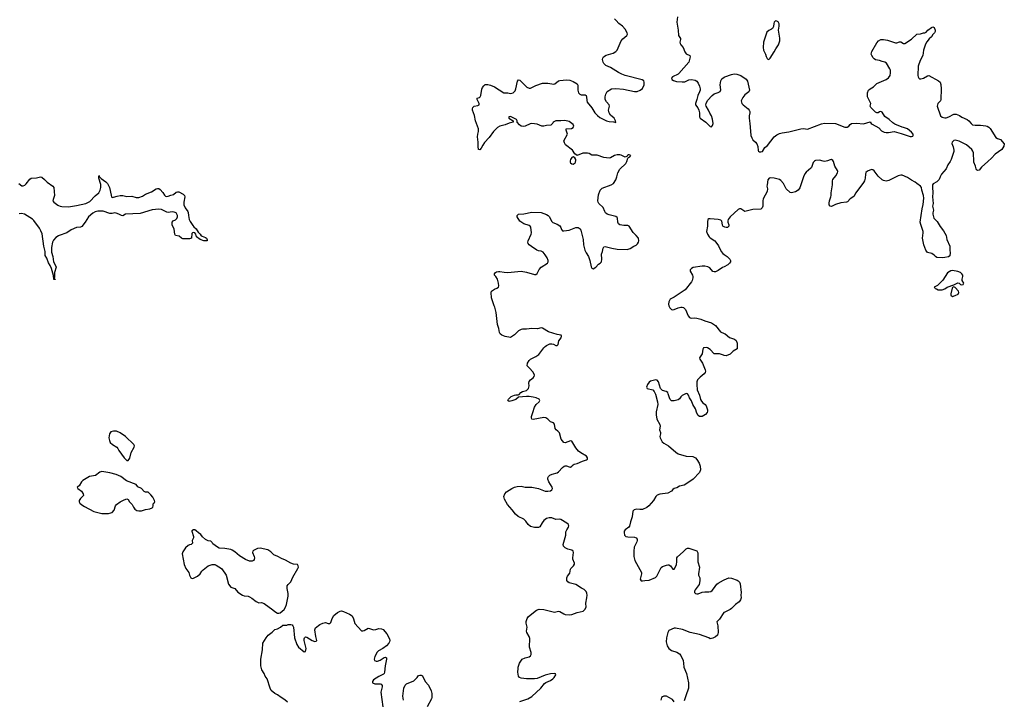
# Model space of a CAD drawing. Header units: inches. Extents: x 2143843 to 2212570, y 881249 to 1017455.
# Tile 50 of 54: x 2159419 to 2174206, y 991910 to 1002127. Entities that reach past the tile are written whole.
import ezdxf

# ---------------------------------------------------------------- set-up
doc = ezdxf.new("R2010")
doc.units = ezdxf.units.IN
doc.header["$MEASUREMENT"] = 0
for name, color, linetype in [('C1060', 7, 'Continuous'), ('C1070', 7, 'Continuous'), ('C1959', 7, 'Continuous'), ('C1969', 7, 'Continuous'), ('C1979', 7, 'Continuous')]:
    doc.layers.add(name, color=color, linetype=linetype)

msp = doc.modelspace()

# ---------------------------------------------------------------- linework, layer by layer
at = {"layer": 'C1060', "color": 6, "elevation": 400}
for points in [[(2168537, 1000000), (2168551, 1000049), (2168560, 1000060), (2168582, 1000070), (2168595, 1000090), (2168570, 1000099), (2168563, 1000097), (2168549, 1000090), (2168542, 1000078), (2168510, 1000063), (2168450, 1000094), (2168430, 1000099), (2168390, 1000098), (2168350, 1000090), (2168290, 1000053), (2168270, 1000047), (2168190, 1000060), (2168090, 1000095), (2168010, 1000095), (2167970, 1000117), (2167945, 1000125), (2167878, 1000122), (2167790, 1000091), (2167755, 1000115), (2167723, 1000170), (2167616, 1000250), (2167600, 1000280), (2167592, 1000308), (2167645, 1000410), (2167638, 1000438), (2167624, 1000470), (2167625, 1000490), (2167704, 1000496), (2167730, 1000509), (2167738, 1000522), (2167739, 1000530), (2167732, 1000552), (2167670, 1000598), (2167605, 1000615), (2167547, 1000607), (2167470, 1000607), (2167429, 1000590), (2167424, 1000576), (2167396, 1000544), (2167330, 1000537), (2167290, 1000527), (2167262, 1000530), (2167190, 1000558), (2167110, 1000570), (2167085, 1000565), (2167010, 1000531), (2166986, 1000526), (2166950, 1000531), (2166925, 1000550), (2166891, 1000590), (2166891, 1000610), (2166878, 1000630), (2166790, 1000672), (2166765, 1000670), (2166764, 1000650), (2166829, 1000610), (2166828, 1000590), (2166770, 1000576), (2166711, 1000549), (2166629, 1000531), (2166592, 1000510), (2166532, 1000450), (2166470, 1000359), (2166398, 1000282), (2166374, 1000246), (2166350, 1000197), (2166330, 1000175), (2166310, 1000181), (2166304, 1000224), (2166306, 1000290), (2166293, 1000370), (2166298, 1000410), (2166310, 1000450), (2166310, 1000490), (2166264, 1000610), (2166247, 1000690), (2166217, 1000770), (2166218, 1000790), (2166223, 1000810), (2166243, 1000830), (2166299, 1000841), (2166319, 1000850), (2166317, 1000870), (2166289, 1000930), (2166290, 1000946), (2166291, 1000949), (2166322, 1000958), (2166333, 1000967), (2166342, 1000990), (2166358, 1001082), (2166370, 1001112), (2166390, 1001136), (2166410, 1001153), (2166430, 1001157), (2166450, 1001157), (2166490, 1001146), (2166550, 1001122), (2166690, 1001027), (2166749, 1001029), (2166790, 1001019), (2166830, 1001029), (2166859, 1001061), (2166870, 1001090), (2166894, 1001206), (2166910, 1001224), (2166930, 1001218), (2166950, 1001202), (2166983, 1001163), (2167037, 1001117), (2167070, 1001102), (2167090, 1001101), (2167112, 1001108), (2167170, 1001138), (2167270, 1001173), (2167350, 1001177), (2167410, 1001163), (2167439, 1001161), (2167455, 1001165), (2167510, 1001208), (2167530, 1001216), (2167630, 1001227), (2167681, 1001221), (2167730, 1001201), (2167790, 1001167), (2167803, 1001143), (2167800, 1001070), (2167812, 1001030), (2167830, 1001008), (2167850, 1001000), (2167910, 1001000), (2167924, 1000990), (2167933, 1000970), (2167935, 1000915), (2167942, 1000890), (2168010, 1000802), (2168057, 1000730), (2168094, 1000690), (2168130, 1000661), (2168230, 1000608), (2168270, 1000599), (2168335, 1000595), (2168370, 1000586), (2168366, 1000610), (2168348, 1000650), (2168293, 1000693), (2168269, 1000730), (2168260, 1000770), (2168277, 1000830), (2168273, 1000850), (2168230, 1000894), (2168212, 1000930), (2168209, 1000971), (2168221, 1001010), (2168242, 1001050), (2168306, 1001090), (2168370, 1001097), (2168485, 1001085), (2168650, 1001051), (2168690, 1001050), (2168739, 1001070), (2168770, 1001095), (2168798, 1001150), (2168799, 1001190), (2168790, 1001210), (2168767, 1001227), (2168510, 1001290), (2168461, 1001310), (2168413, 1001333), (2168290, 1001410), (2168222, 1001442), (2168193, 1001470), (2168182, 1001490), (2168172, 1001530), (2168176, 1001550), (2168187, 1001570), (2168227, 1001593), (2168330, 1001626), (2168370, 1001648), (2168390, 1001668), (2168451, 1001809), (2168479, 1001841), (2168537, 1001890), (2168546, 1001910), (2168543, 1001930), (2168510, 1001984), (2168472, 1002032), (2168415, 1002070), (2168377, 1002117), (2168350, 1002139)], [(2169296, 1002170), (2169288, 1002090), (2169307, 1001970), (2169311, 1001891), (2169343, 1001843), (2169344, 1001830), (2169334, 1001790), (2169336, 1001770), (2169347, 1001750), (2169382, 1001710), (2169410, 1001645), (2169430, 1001616), (2169482, 1001590), (2169489, 1001570), (2169475, 1001510), (2169466, 1001490), (2169320, 1001320), (2169307, 1001310), (2169225, 1001270), (2169208, 1001250), (2169214, 1001230), (2169236, 1001216), (2169282, 1001202), (2169370, 1001193), (2169410, 1001197), (2169470, 1001223), (2169510, 1001230), (2169562, 1001222), (2169590, 1001206), (2169610, 1001173), (2169626, 1001130), (2169636, 1001090), (2169636, 1001070), (2169630, 1001042), (2169603, 1000990), (2169590, 1000930), (2169567, 1000870), (2169568, 1000850), (2169602, 1000802), (2169616, 1000770), (2169628, 1000730), (2169628, 1000670), (2169639, 1000650), (2169724, 1000590), (2169790, 1000526), (2169810, 1000519), (2169823, 1000537), (2169832, 1000568), (2169825, 1000635), (2169806, 1000686), (2169784, 1000724), (2169764, 1000770), (2169729, 1000829), (2169725, 1000850), (2169727, 1000870), (2169750, 1000915), (2169817, 1000990), (2169850, 1001014), (2169910, 1001035), (2169939, 1001050), (2169948, 1001072), (2169940, 1001150), (2169950, 1001210), (2169962, 1001238), (2170000, 1001265)], [(2167768, 1000000), (2167769, 1000010), (2167769, 1000030), (2167756, 1000056), (2167730, 1000069), (2167710, 1000057), (2167691, 1000030), (2167684, 1000010), (2167684, 1000000)]]:
    msp.add_lwpolyline(points, dxfattribs=at)
at = {"layer": 'C1070', "color": 6, "elevation": 400}
msp.add_lwpolyline([(2170770, 1002109), (2170751, 1002089), (2170743, 1002070), (2170737, 1002023), (2170723, 1001997), (2170710, 1001985), (2170670, 1001964), (2170641, 1001939), (2170628, 1001912), (2170591, 1001790), (2170583, 1001710), (2170590, 1001672), (2170607, 1001630), (2170621, 1001610), (2170630, 1001574), (2170644, 1001544), (2170653, 1001533), (2170670, 1001532), (2170690, 1001551), (2170750, 1001643), (2170772, 1001688), (2170814, 1001750), (2170835, 1001810), (2170836, 1001850), (2170812, 1001970), (2170826, 1002030), (2170826, 1002066), (2170810, 1002094), (2170790, 1002105)], close=True, dxfattribs=at)
for points in [[(2170000, 1001265), (2170009, 1001271), (2170110, 1001306), (2170150, 1001314), (2170190, 1001308), (2170249, 1001290), (2170330, 1001237), (2170347, 1001207), (2170379, 1001070), (2170370, 1001046), (2170310, 1000997), (2170280, 1000960), (2170262, 1000930), (2170256, 1000910), (2170257, 1000890), (2170265, 1000870), (2170282, 1000850), (2170360, 1000790), (2170376, 1000770), (2170385, 1000750), (2170385, 1000730), (2170374, 1000686), (2170373, 1000650), (2170386, 1000570), (2170392, 1000452), (2170400, 1000390), (2170414, 1000354), (2170430, 1000326), (2170470, 1000291), (2170490, 1000262), (2170505, 1000225), (2170510, 1000164), (2170515, 1000155), (2170530, 1000146), (2170550, 1000143), (2170573, 1000150), (2170610, 1000209), (2170650, 1000241), (2170749, 1000371), (2170790, 1000401), (2170830, 1000421), (2170870, 1000431), (2170970, 1000446), (2171150, 1000488), (2171192, 1000492), (2171250, 1000486), (2171458, 1000562), (2171507, 1000573), (2171668, 1000568), (2171810, 1000516), (2171848, 1000512), (2171872, 1000528), (2171890, 1000553), (2171910, 1000570), (2171987, 1000573), (2172090, 1000566), (2172190, 1000593), (2172207, 1000570), (2172220, 1000560), (2172322, 1000502), (2172361, 1000461), (2172401, 1000441), (2172430, 1000434), (2172468, 1000432), (2172550, 1000450), (2172659, 1000419), (2172790, 1000373), (2172810, 1000373), (2172830, 1000379), (2172839, 1000390), (2172839, 1000410), (2172810, 1000441), (2172751, 1000490), (2172692, 1000510), (2172670, 1000513), (2172561, 1000561), (2172530, 1000579), (2172476, 1000630), (2172413, 1000673), (2172370, 1000737), (2172350, 1000747), (2172330, 1000743), (2172309, 1000731), (2172290, 1000730), (2172270, 1000739), (2172250, 1000757), (2172201, 1000810), (2172191, 1000830), (2172199, 1000870), (2172193, 1000890), (2172150, 1000970), (2172150, 1001030), (2172168, 1001070), (2172190, 1001090), (2172240, 1001120), (2172290, 1001170), (2172430, 1001230), (2172467, 1001253), (2172489, 1001291), (2172497, 1001330), (2172494, 1001370), (2172487, 1001390), (2172434, 1001474), (2172410, 1001490), (2172370, 1001499), (2172330, 1001516), (2172270, 1001527), (2172250, 1001538), (2172235, 1001555), (2172214, 1001590), (2172208, 1001610), (2172210, 1001630), (2172216, 1001650), (2172290, 1001781), (2172316, 1001810), (2172350, 1001830), (2172391, 1001831), (2172450, 1001822), (2172570, 1001781), (2172590, 1001781), (2172630, 1001796), (2172650, 1001797), (2172690, 1001772), (2172710, 1001772), (2172810, 1001837), (2172894, 1001910), (2172945, 1001915), (2172990, 1001929), (2173010, 1001929), (2173030, 1001939), (2173059, 1001970), (2173110, 1002009), (2173130, 1002018), (2173150, 1002008), (2173165, 1001970), (2173165, 1001950), (2173156, 1001930), (2173134, 1001906), (2173112, 1001870), (2173079, 1001841), (2173043, 1001797), (2173021, 1001758), (2172990, 1001670), (2172982, 1001590), (2172944, 1001516), (2172912, 1001430), (2172907, 1001290), (2172910, 1001269), (2172921, 1001250), (2172930, 1001242), (2172950, 1001241), (2172990, 1001252), (2173050, 1001286), (2173070, 1001288), (2173218, 1001210), (2173241, 1001190), (2173254, 1001153), (2173259, 1001090), (2173253, 1000930), (2173245, 1000910), (2173208, 1000870), (2173200, 1000850), (2173199, 1000830), (2173246, 1000686), (2173270, 1000664), (2173310, 1000653), (2173330, 1000655), (2173372, 1000668), (2173450, 1000711), (2173482, 1000710), (2173531, 1000691), (2173570, 1000665), (2173650, 1000627), (2173672, 1000610), (2173707, 1000567), (2173730, 1000550), (2173770, 1000542), (2173850, 1000545), (2173930, 1000534), (2173950, 1000528), (2173974, 1000514), (2173994, 1000494), (2174079, 1000359), (2174103, 1000343), (2174150, 1000327), (2174206, 1000266), (2174201, 1000230), (2174170, 1000179), (2174070, 1000110), (2174013, 1000047), (2173960, 1000000)], [(2173750, 1000000), (2173741, 1000130), (2173733, 1000153), (2173717, 1000177), (2173638, 1000250), (2173530, 1000303), (2173470, 1000318), (2173450, 1000315), (2173422, 1000290), (2173416, 1000270), (2173439, 1000219), (2173450, 1000170), (2173449, 1000150), (2173410, 1000030), (2173391, 1000000)], [(2171640, 1000000), (2171640, 1000000), (2171630, 1000015), (2171610, 1000027), (2171590, 1000026), (2171550, 1000009), (2171510, 1000000), (2171483, 1000003), (2171430, 1000018), (2171370, 1000013), (2171350, 1000003), (2171348, 1000000)]]:
    msp.add_lwpolyline(points, dxfattribs=at)
at = {"layer": 'C1959', "color": 6, "elevation": 300}
for points in [[(2159406, 999666), (2159450, 999633), (2159470, 999631), (2159497, 999643), (2159518, 999662), (2159570, 999732), (2159590, 999747), (2159670, 999751), (2159730, 999766), (2159750, 999763), (2159793, 999730), (2159830, 999689), (2159914, 999630), (2159930, 999610), (2159944, 999490), (2159920, 999430), (2159917, 999410), (2159930, 999389), (2159990, 999343), (2160000, 999338)], [(2160000, 998883), (2159962, 998858), (2159924, 998816), (2159912, 998788), (2159898, 998710), (2159897, 998637), (2159916, 998570), (2159924, 998490), (2159958, 998438), (2159965, 998410), (2159944, 998330), (2159939, 998290), (2159943, 998270), (2159938, 998238), (2159950, 998232), (2159950, 998226), (2159930, 998226), (2159925, 998285), (2159897, 998390), (2159876, 998436), (2159850, 998478), (2159825, 998545), (2159801, 998590), (2159800, 998650), (2159779, 998730), (2159755, 998915), (2159738, 998958), (2159717, 998997), (2159630, 999111), (2159610, 999133), (2159490, 999207), (2159444, 999216), (2159410, 999212)]]:
    msp.add_lwpolyline(points, dxfattribs=at)
at = {"layer": 'C1969', "color": 6}
for points, elevation in [([(2166930, 991892), (2167050, 991931), (2167112, 991968), (2167245, 992090), (2167299, 992161), (2167322, 992178), (2167390, 992207), (2167424, 992230), (2167444, 992250), (2167471, 992290), (2167465, 992305), (2167454, 992310), (2167388, 992308), (2167310, 992286), (2167190, 992239), (2167150, 992232), (2167030, 992232), (2166950, 992242), (2166925, 992250), (2166911, 992271), (2166899, 992330), (2166907, 992390), (2166903, 992410), (2166924, 992470), (2166967, 992530), (2167011, 992550), (2167070, 992564), (2167090, 992578), (2167102, 992598), (2167102, 992630), (2167075, 992710), (2167078, 992838), (2167069, 992869), (2167035, 992930), (2167031, 992950), (2167039, 993010), (2167027, 993070), (2167027, 993093), (2167040, 993140), (2167061, 993170), (2167178, 993262), (2167221, 993279), (2167290, 993275), (2167430, 993236), (2167450, 993235), (2167510, 993248), (2167530, 993243), (2167590, 993206), (2167610, 993199), (2167670, 993193), (2167710, 993198), (2167790, 993228), (2167883, 993250), (2167907, 993273), (2167924, 993310), (2167922, 993370), (2167938, 993450), (2167940, 993490), (2167937, 993517), (2167924, 993544), (2167894, 993574), (2167854, 993594), (2167771, 993650), (2167673, 993673), (2167649, 993689), (2167636, 993710), (2167634, 993750), (2167644, 993776), (2167679, 993821), (2167690, 993877), (2167697, 993890), (2167738, 993930), (2167752, 993952), (2167752, 993970), (2167725, 994030), (2167724, 994050), (2167738, 994130), (2167730, 994147), (2167710, 994162), (2167650, 994179), (2167610, 994199), (2167586, 994226), (2167579, 994250), (2167619, 994390), (2167623, 994437), (2167634, 994470), (2167659, 994510), (2167664, 994530), (2167661, 994541), (2167659, 994550), (2167635, 994570), (2167546, 994626), (2167530, 994630), (2167470, 994626), (2167410, 994649), (2167370, 994651), (2167330, 994638), (2167292, 994608), (2167266, 994574), (2167230, 994513), (2167210, 994505), (2167150, 994506), (2167090, 994521), (2167054, 994550), (2167020, 994600), (2166991, 994630), (2166907, 994667), (2166863, 994703), (2166814, 994770), (2166746, 994850), (2166699, 994930), (2166688, 994970), (2166705, 995010), (2166730, 995038), (2166810, 995089), (2166850, 995109), (2166890, 995121), (2166950, 995125), (2167010, 995111), (2167110, 995112), (2167210, 995090), (2167310, 995050), (2167351, 995049), (2167390, 995057), (2167410, 995070), (2167418, 995090), (2167417, 995110), (2167367, 995190), (2167350, 995230), (2167350, 995250), (2167360, 995270), (2167379, 995290), (2167413, 995307), (2167490, 995324), (2167510, 995340), (2167570, 995406), (2167596, 995424), (2167610, 995431), (2167630, 995431), (2167670, 995414), (2167690, 995411), (2167710, 995423), (2167730, 995447), (2167745, 995455), (2167793, 995467), (2167870, 995502), (2167930, 995520), (2167944, 995530), (2167947, 995550), (2167933, 995573), (2167845, 995625), (2167810, 995652), (2167770, 995699), (2167710, 995802), (2167690, 995806), (2167610, 995775), (2167590, 995779), (2167553, 995830), (2167524, 995924), (2167501, 995950), (2167473, 995970), (2167460, 995990), (2167450, 996056), (2167434, 996074), (2167392, 996092), (2167350, 996133), (2167318, 996150), (2167290, 996155), (2167130, 996127), (2167110, 996132), (2167103, 996150), (2167104, 996170), (2167127, 996230), (2167148, 996310), (2167173, 996350), (2167221, 996390), (2167228, 996410), (2167219, 996430), (2167175, 996450), (2167130, 996461), (2167070, 996470), (2167030, 996470), (2166910, 996461), (2166870, 996428), (2166810, 996404), (2166770, 996398), (2166752, 996410), (2166758, 996430), (2166798, 996470), (2166850, 996493), (2166870, 996497), (2166906, 996494), (2166921, 996499), (2166947, 996533), (2166970, 996544), (2167030, 996562), (2167059, 996590), (2167072, 996630), (2167067, 996670), (2167070, 996697), (2167090, 996722), (2167130, 996750), (2167146, 996770), (2167149, 996790), (2167130, 996835), (2167070, 996902), (2167038, 996930), (2167047, 996970), (2167071, 997010), (2167090, 997030), (2167169, 997071), (2167217, 997103), (2167290, 997202), (2167310, 997222), (2167330, 997234), (2167381, 997259), (2167410, 997263), (2167437, 997257), (2167470, 997238), (2167490, 997234), (2167507, 997250), (2167516, 997304), (2167550, 997350), (2167557, 997377), (2167550, 997390), (2167490, 997403), (2167362, 997442), (2167270, 997496), (2167250, 997501), (2167195, 997485), (2167110, 997493), (2167030, 997481), (2166970, 997483), (2166950, 997479), (2166910, 997456), (2166850, 997397), (2166790, 997359), (2166710, 997371), (2166661, 997390), (2166633, 997413), (2166623, 997430), (2166614, 997490), (2166593, 997550), (2166576, 997730), (2166554, 997810), (2166544, 997830), (2166506, 997950), (2166499, 998030), (2166504, 998050), (2166550, 998081), (2166585, 998095), (2166607, 998110), (2166615, 998130), (2166611, 998170), (2166594, 998234), (2166571, 998270), (2166551, 998290), (2166551, 998310), (2166566, 998330), (2166580, 998340), (2166610, 998349), (2166630, 998349), (2166695, 998335), (2166750, 998332), (2166950, 998352), (2167030, 998338), (2167150, 998302), (2167170, 998303), (2167190, 998319), (2167222, 998378), (2167250, 998413), (2167345, 998470), (2167355, 998490), (2167355, 998510), (2167340, 998550), (2167310, 998598), (2167278, 998638), (2167250, 998655), (2167210, 998660), (2167184, 998670), (2167103, 998723), (2167071, 998750), (2167056, 998770), (2167052, 998790), (2167055, 998810), (2167101, 998910), (2167104, 998930), (2167094, 999014), (2167087, 999027), (2167070, 999038), (2166990, 999064), (2166930, 999105), (2166888, 999170), (2166888, 999190), (2166910, 999207), (2166990, 999211), (2167110, 999237), (2167250, 999234), (2167330, 999204), (2167355, 999190), (2167373, 999170), (2167405, 999105), (2167425, 999085), (2167490, 999059), (2167530, 999031), (2167544, 999010), (2167556, 998976), (2167570, 998960), (2167590, 998958), (2167670, 998968), (2167770, 999007), (2167807, 999007), (2167820, 999000), (2167832, 998990), (2167846, 998966), (2167881, 998830), (2167888, 998750), (2167904, 998670), (2167924, 998630), (2167963, 998570), (2167980, 998510), (2167999, 998419), (2168010, 998399), (2168030, 998387), (2168070, 998412), (2168110, 998455), (2168135, 998470), (2168156, 998490), (2168160, 998530), (2168155, 998610), (2168171, 998650), (2168180, 998700), (2168190, 998717), (2168210, 998722), (2168310, 998698), (2168390, 998685), (2168540, 998680), (2168588, 998692), (2168643, 998730), (2168676, 998744), (2168699, 998761), (2168714, 998786), (2168718, 998810), (2168711, 998850), (2168679, 998890), (2168634, 998934), (2168570, 999026), (2168550, 999039), (2168490, 999040), (2168431, 999050), (2168410, 999065), (2168401, 999090), (2168396, 999150), (2168390, 999158), (2168370, 999174), (2168270, 999198), (2168243, 999210), (2168217, 999230), (2168204, 999250), (2168183, 999310), (2168114, 999370), (2168105, 999390), (2168102, 999410), (2168110, 999499), (2168134, 999570), (2168164, 999596), (2168302, 999650), (2168336, 999670), (2168370, 999721), (2168388, 999770), (2168402, 999830), (2168434, 999886), (2168524, 999970), (2168534, 999990), (2168537, 1000000)], 400), ([(2167684, 1000000), (2167684, 999990), (2167690, 999981), (2167710, 999962), (2167730, 999959), (2167759, 999981), (2167766, 999990), (2167768, 1000000)], 400), ([(2160000, 999338), (2160026, 999326), (2160050, 999321), (2160150, 999320), (2160270, 999336), (2160410, 999370), (2160470, 999398), (2160550, 999482), (2160609, 999530), (2160628, 999570), (2160636, 999610), (2160635, 999655), (2160607, 999750), (2160606, 999774), (2160610, 999786), (2160614, 999774), (2160643, 999743), (2160713, 999693), (2160735, 999670), (2160768, 999610), (2160791, 999491), (2160800, 999470), (2160810, 999460), (2160830, 999461), (2160881, 999479), (2160930, 999488), (2160966, 999486), (2161030, 999473), (2161104, 999476), (2161170, 999459), (2161210, 999459), (2161263, 999477), (2161310, 999510), (2161397, 999543), (2161469, 999590), (2161490, 999594), (2161510, 999591), (2161530, 999579), (2161570, 999533), (2161592, 999492), (2161610, 999478), (2161630, 999473), (2161650, 999477), (2161690, 999495), (2161730, 999503), (2161770, 999537), (2161790, 999544), (2161810, 999543), (2161872, 999510), (2161893, 999490), (2161900, 999470), (2161885, 999390), (2161886, 999350), (2161903, 999303), (2161944, 999250), (2161950, 999235), (2161952, 999190), (2161963, 999130), (2161979, 999099), (2162019, 999039), (2162036, 999016), (2162070, 998986), (2162099, 998939), (2162130, 998910), (2162145, 998885), (2162157, 998877), (2162210, 998859), (2162222, 998850), (2162235, 998825), (2162232, 998808), (2162214, 998806), (2162185, 998810), (2162130, 998830), (2162075, 998870), (2162062, 998910), (2162050, 998928), (2162030, 998934), (2162014, 998930), (2162004, 998916), (2162001, 998850), (2161970, 998838), (2161870, 998838), (2161850, 998847), (2161816, 998876), (2161761, 998890), (2161749, 998910), (2161741, 998981), (2161709, 999050), (2161707, 999090), (2161723, 999110), (2161757, 999123), (2161778, 999142), (2161787, 999170), (2161787, 999187), (2161780, 999210), (2161767, 999227), (2161740, 999240), (2161710, 999242), (2161650, 999231), (2161630, 999236), (2161550, 999278), (2161510, 999284), (2161410, 999271), (2161230, 999217), (2161010, 999210), (2160970, 999185), (2160950, 999186), (2160908, 999210), (2160870, 999225), (2160850, 999227), (2160810, 999218), (2160770, 999219), (2160670, 999254), (2160590, 999251), (2160550, 999244), (2160516, 999224), (2160450, 999170), (2160403, 999090), (2160350, 999024), (2160330, 999013), (2160270, 999006), (2160190, 998971), (2160125, 998930), (2160010, 998889), (2160000, 998883)], 300), ([(2170000, 999018), (2169980, 999030), (2169971, 999050), (2169962, 999102), (2169950, 999116), (2169930, 999124), (2169910, 999130), (2169790, 999139), (2169770, 999138), (2169753, 999127), (2169746, 999094), (2169750, 999030), (2169735, 998950), (2169749, 998910), (2169773, 998870), (2169790, 998851), (2169856, 998810), (2169874, 998790), (2169913, 998733), (2169953, 998650), (2169980, 998620), (2170000, 998604)], 400), ([(2170000, 998418), (2169975, 998405), (2169910, 998360), (2169870, 998342), (2169850, 998340), (2169830, 998347), (2169783, 998403), (2169755, 998415), (2169710, 998426), (2169670, 998428), (2169535, 998405), (2169508, 998392), (2169490, 998370), (2169490, 998350), (2169521, 998290), (2169527, 998270), (2169527, 998250), (2169518, 998210), (2169507, 998190), (2169414, 998070), (2169250, 997963), (2169190, 997932), (2169167, 997893), (2169162, 997858), (2169167, 997830), (2169182, 997802), (2169210, 997777), (2169230, 997772), (2169250, 997775), (2169310, 997802), (2169350, 997812), (2169370, 997813), (2169390, 997808), (2169418, 997778), (2169460, 997680), (2169478, 997658), (2169490, 997650), (2169510, 997647), (2169550, 997651), (2169590, 997647), (2169650, 997631), (2169710, 997607), (2169810, 997579), (2169870, 997536), (2169944, 997444), (2170000, 997417)], 400), ([(2170000, 997087), (2169990, 997089), (2169930, 997109), (2169910, 997112), (2169870, 997109), (2169850, 997113), (2169790, 997175), (2169750, 997202), (2169730, 997206), (2169698, 997202), (2169690, 997199), (2169679, 997181), (2169666, 997110), (2169630, 997050), (2169632, 997030), (2169671, 996970), (2169713, 996870), (2169717, 996850), (2169713, 996830), (2169698, 996810), (2169638, 996762), (2169600, 996720), (2169589, 996690), (2169586, 996650), (2169594, 996570), (2169630, 996489), (2169645, 996425), (2169659, 996399), (2169677, 996377), (2169712, 996350), (2169727, 996330), (2169750, 996270), (2169750, 996250), (2169741, 996230), (2169717, 996203), (2169670, 996171), (2169630, 996170), (2169608, 996188), (2169590, 996222), (2169568, 996288), (2169530, 996353), (2169507, 996407), (2169477, 996450), (2169464, 996490), (2169450, 996511), (2169430, 996515), (2169370, 996484), (2169350, 996468), (2169326, 996434), (2169310, 996423), (2169246, 996406), (2169210, 996406), (2169190, 996426), (2169176, 996450), (2169160, 996510), (2169150, 996530), (2169127, 996547), (2169070, 996562), (2169040, 996590), (2169012, 996690), (2168990, 996716), (2168970, 996721), (2168890, 996701), (2168870, 996684), (2168846, 996650), (2168832, 996610), (2168842, 996590), (2168929, 996569), (2168948, 996548), (2168965, 996505), (2168999, 996390), (2169002, 996350), (2168978, 996242), (2168977, 996197), (2168988, 996130), (2169032, 996050), (2169036, 996024), (2169027, 995970), (2169041, 995930), (2169042, 995910), (2169034, 995870), (2169038, 995850), (2169069, 995790), (2169090, 995770), (2169164, 995730), (2169273, 995633), (2169308, 995610), (2169430, 995574), (2169530, 995568), (2169568, 995550), (2169590, 995526), (2169623, 995470), (2169637, 995423), (2169642, 995370), (2169626, 995330), (2169531, 995230), (2169470, 995185), (2169398, 995142), (2169330, 995123), (2169290, 995101), (2169249, 995091), (2169230, 995077), (2169206, 995050), (2169150, 995018), (2169030, 995003), (2168990, 994990), (2168970, 994970), (2168939, 994910), (2168869, 994830), (2168837, 994803), (2168770, 994775), (2168732, 994772), (2168681, 994779), (2168647, 994770), (2168629, 994751), (2168616, 994664), (2168603, 994617), (2168590, 994590), (2168575, 994525), (2168567, 994510), (2168510, 994470), (2168499, 994450), (2168496, 994430), (2168502, 994390), (2168521, 994370), (2168550, 994363), (2168650, 994360), (2168676, 994350), (2168690, 994330), (2168692, 994310), (2168686, 994290), (2168646, 994210), (2168641, 994150), (2168644, 994070), (2168651, 994030), (2168659, 994010), (2168756, 993830), (2168756, 993810), (2168738, 993730), (2168750, 993704), (2168770, 993702), (2168809, 993711), (2168870, 993712), (2168966, 993754), (2168986, 993774), (2169050, 993905), (2169070, 993919), (2169130, 993941), (2169150, 993946), (2169170, 993945), (2169193, 993930), (2169230, 993879), (2169250, 993878), (2169270, 993912), (2169283, 993950), (2169289, 993990), (2169286, 994034), (2169288, 994050), (2169297, 994063), (2169383, 994137), (2169430, 994186), (2169450, 994195), (2169470, 994196), (2169590, 994156), (2169605, 994125), (2169605, 993990), (2169630, 993910), (2169611, 993810), (2169615, 993790), (2169633, 993750), (2169635, 993710), (2169630, 993674), (2169621, 993650), (2169562, 993570), (2169553, 993550), (2169553, 993530), (2169570, 993513), (2169590, 993508), (2169610, 993510), (2169670, 993533), (2169710, 993537), (2169770, 993536), (2169796, 993544), (2169820, 993560), (2169839, 993581), (2169890, 993652), (2169910, 993670), (2169990, 993714), (2170000, 993718)], 400), ([(2163441, 991881), (2163399, 991919), (2163345, 991950), (2163290, 991990), (2163250, 992011), (2163196, 992056), (2163178, 992090), (2163136, 992230), (2163107, 992270), (2163090, 992311), (2163056, 992370), (2163040, 992430), (2163038, 992530), (2163065, 992670), (2163068, 992770), (2163119, 992850), (2163150, 992889), (2163210, 992934), (2163250, 992973), (2163290, 992985), (2163334, 993006), (2163370, 993038), (2163430, 993038), (2163450, 993049), (2163490, 993049), (2163510, 993041), (2163521, 993030), (2163531, 993010), (2163545, 992850), (2163581, 992750), (2163607, 992710), (2163690, 992636), (2163710, 992643), (2163719, 992690), (2163713, 992730), (2163689, 992809), (2163689, 992831), (2163696, 992850), (2163710, 992863), (2163730, 992859), (2163810, 992806), (2163850, 992795), (2163870, 992798), (2163879, 992810), (2163866, 992866), (2163853, 992967), (2163863, 992997), (2163926, 993050), (2163970, 993070), (2164010, 993076), (2164050, 993065), (2164075, 993065), (2164090, 993079), (2164110, 993137), (2164138, 993182), (2164190, 993228), (2164230, 993249), (2164250, 993251), (2164282, 993242), (2164370, 993205), (2164410, 993176), (2164430, 993134), (2164450, 993062), (2164550, 992955), (2164570, 992951), (2164590, 992957), (2164650, 992991), (2164670, 992990), (2164730, 992968), (2164766, 992974), (2164810, 992989), (2164850, 992985), (2164875, 992975), (2164930, 992910), (2164973, 992833), (2164976, 992810), (2164972, 992790), (2164962, 992770), (2164926, 992730), (2164872, 992690), (2164809, 992651), (2164788, 992632), (2164751, 992570), (2164740, 992530), (2164746, 992506), (2164770, 992499), (2164790, 992500), (2164830, 992513), (2164890, 992554), (2164910, 992559), (2164927, 992550), (2164928, 992530), (2164906, 992430), (2164899, 992330), (2164893, 992310), (2164880, 992300), (2164810, 992269), (2164730, 992216), (2164716, 992190), (2164718, 992170), (2164750, 992159), (2164830, 992158), (2164847, 992150), (2164861, 992130), (2164862, 992110), (2164840, 992030), (2164871, 991810)], 400), ([(2170000, 993228), (2169994, 993226), (2169930, 993130), (2169890, 993090), (2169902, 993030), (2169906, 992930), (2169896, 992890), (2169870, 992862), (2169830, 992841), (2169790, 992835), (2169768, 992848), (2169630, 992898), (2169490, 992927), (2169372, 992972), (2169270, 992994), (2169249, 992991), (2169170, 992958), (2169154, 992930), (2169130, 992846), (2169127, 992790), (2169144, 992730), (2169169, 992690), (2169210, 992656), (2169290, 992635), (2169328, 992610), (2169350, 992582), (2169381, 992510), (2169390, 992470), (2169395, 992410), (2169431, 992311), (2169464, 992170), (2169461, 992090), (2169425, 991975), (2169396, 991904)], 400), ([(2165184, 991910), (2165175, 991970), (2165188, 992090), (2165210, 992137), (2165230, 992156), (2165336, 992204), (2165386, 992250), (2165410, 992282), (2165430, 992289), (2165448, 992288), (2165470, 992275), (2165509, 992190), (2165556, 992136), (2165596, 992050), (2165610, 992010), (2165608, 991950), (2165602, 991930), (2165540, 991810)], 400), ([(2169249, 991889), (2169221, 991921), (2169170, 991952), (2169130, 991970), (2169110, 991973), (2169090, 991973), (2169070, 991964), (2169058, 991950), (2169050, 991930), (2169048, 991910)], 400)]:
    msp.add_lwpolyline(points, dxfattribs=dict(at, elevation=elevation))
at = {"layer": 'C1969', "color": 6, "elevation": 400}
for points in [[(2160850, 995952), (2160828, 995952), (2160790, 995939), (2160775, 995925), (2160768, 995910), (2160759, 995850), (2160768, 995808), (2160780, 995780), (2160811, 995750), (2160876, 995710), (2160895, 995690), (2160910, 995658), (2160988, 995548), (2161030, 995511), (2161050, 995511), (2161074, 995546), (2161095, 995630), (2161139, 995710), (2161144, 995730), (2161135, 995750), (2161009, 995870), (2160930, 995927), (2160871, 995949)], [(2160650, 995344), (2160624, 995336), (2160555, 995285), (2160468, 995272), (2160368, 995212), (2160347, 995190), (2160310, 995128), (2160282, 995110), (2160292, 995090), (2160348, 995048), (2160374, 995010), (2160375, 994985), (2160330, 994941), (2160310, 994910), (2160312, 994890), (2160324, 994870), (2160350, 994845), (2160390, 994819), (2160530, 994744), (2160650, 994715), (2160750, 994716), (2160790, 994723), (2160810, 994731), (2160838, 994762), (2160859, 994830), (2160873, 994850), (2160930, 994891), (2160990, 994921), (2161030, 994934), (2161050, 994925), (2161070, 994890), (2161108, 994850), (2161128, 994810), (2161150, 994781), (2161180, 994760), (2161210, 994753), (2161250, 994756), (2161310, 994776), (2161374, 994786), (2161410, 994801), (2161419, 994810), (2161424, 994830), (2161422, 994850), (2161428, 994872), (2161442, 994878), (2161446, 994890), (2161442, 994910), (2161419, 994959), (2161390, 994995), (2161350, 995034), (2161310, 995036), (2161290, 995047), (2161248, 995088), (2161194, 995114), (2161170, 995150), (2161024, 995204), (2160936, 995270), (2160870, 995302), (2160770, 995325)], [(2162050, 994468), (2162030, 994468), (2162005, 994455), (2162002, 994450), (2162031, 994370), (2162031, 994350), (2162011, 994310), (2162012, 994270), (2161992, 994250), (2161970, 994245), (2161950, 994233), (2161910, 994199), (2161870, 994139), (2161859, 994110), (2161888, 993950), (2161916, 993890), (2161959, 993830), (2161970, 993790), (2161990, 993747), (2162010, 993741), (2162030, 993743), (2162090, 993775), (2162129, 993810), (2162152, 993848), (2162173, 993870), (2162249, 993930), (2162310, 993947), (2162350, 993947), (2162370, 993941), (2162450, 993891), (2162501, 993821), (2162521, 993790), (2162555, 993655), (2162591, 993611), (2162650, 993590), (2162695, 993535), (2162766, 993486), (2162790, 993477), (2162850, 993471), (2162870, 993463), (2162903, 993443), (2162970, 993391), (2163010, 993371), (2163050, 993376), (2163090, 993363), (2163218, 993270), (2163250, 993241), (2163290, 993218), (2163310, 993218), (2163330, 993225), (2163390, 993275), (2163411, 993309), (2163428, 993350), (2163453, 993473), (2163453, 993513), (2163436, 993590), (2163437, 993630), (2163449, 993650), (2163490, 993688), (2163522, 993758), (2163598, 993890), (2163604, 993910), (2163603, 993930), (2163590, 993949), (2163530, 993955), (2163490, 993967), (2163410, 994014), (2163350, 994041), (2163297, 994070), (2163234, 994094), (2163190, 994137), (2163147, 994167), (2163030, 994196), (2162990, 994189), (2162930, 994159), (2162920, 994150), (2162915, 994130), (2162940, 994070), (2162943, 994050), (2162938, 994022), (2162932, 994008), (2162910, 993998), (2162870, 994000), (2162810, 994024), (2162718, 994078), (2162650, 994140), (2162610, 994166), (2162590, 994175), (2162498, 994190), (2162415, 994195), (2162388, 994208), (2162320, 994260), (2162310, 994278), (2162290, 994298), (2162250, 994302), (2162210, 994325), (2162165, 994365), (2162138, 994398), (2162103, 994423), (2162070, 994455)]]:
    msp.add_lwpolyline(points, close=True, dxfattribs=at)
at = {"layer": 'C1979', "color": 6, "elevation": 400}
for points in [[(2171348, 1000000), (2171336, 999984), (2171310, 999911), (2171301, 999899), (2171230, 999840), (2171208, 999812), (2171188, 999770), (2171135, 999605), (2171112, 999570), (2171070, 999542), (2171010, 999526), (2170990, 999535), (2170931, 999590), (2170890, 999670), (2170850, 999712), (2170830, 999726), (2170749, 999749), (2170690, 999752), (2170673, 999747), (2170656, 999724), (2170643, 999650), (2170641, 999630), (2170647, 999590), (2170642, 999550), (2170584, 999436), (2170579, 999410), (2170581, 999330), (2170570, 999302), (2170550, 999284), (2170430, 999280), (2170330, 999251), (2170310, 999250), (2170250, 999286), (2170230, 999286), (2170210, 999280), (2170090, 999167), (2170061, 999130), (2170053, 999110), (2170054, 999090), (2170070, 999050), (2170071, 999030), (2170050, 999009), (2170030, 999008), (2170010, 999012), (2170000, 999018)], [(2173391, 1000000), (2173360, 999950), (2173333, 999887), (2173264, 999810), (2173243, 999770), (2173229, 999730), (2173190, 999691), (2173138, 999662), (2173129, 999650), (2173125, 999615), (2173130, 999530), (2173125, 999470), (2173135, 999370), (2173129, 999330), (2173144, 999270), (2173133, 999230), (2173133, 999210), (2173141, 999170), (2173149, 999150), (2173199, 999099), (2173243, 999023), (2173290, 998958), (2173330, 998890), (2173342, 998830), (2173387, 998730), (2173387, 998670), (2173395, 998630), (2173390, 998585), (2173370, 998566), (2173310, 998556), (2173270, 998550), (2173190, 998559), (2173170, 998571), (2173152, 998592), (2173116, 998616), (2173050, 998634), (2173028, 998668), (2172995, 998750), (2172979, 998850), (2172988, 998930), (2172986, 998946), (2172950, 999052), (2172943, 999090), (2172970, 999290), (2172986, 999354), (2172995, 999450), (2172993, 999490), (2172968, 999570), (2172962, 999610), (2172947, 999630), (2172890, 999668), (2172869, 999689), (2172810, 999718), (2172750, 999758), (2172670, 999792), (2172650, 999794), (2172610, 999784), (2172470, 999712), (2172430, 999704), (2172390, 999711), (2172370, 999722), (2172310, 999779), (2172250, 999860), (2172230, 999875), (2172210, 999877), (2172150, 999852), (2172128, 999832), (2172119, 999810), (2172118, 999750), (2172107, 999710), (2172090, 999682), (2171977, 999530), (2171948, 999472), (2171890, 999436), (2171850, 999394), (2171834, 999386), (2171750, 999377), (2171668, 999352), (2171610, 999323), (2171590, 999326), (2171576, 999350), (2171574, 999374), (2171578, 999410), (2171602, 999470), (2171606, 999490), (2171605, 999530), (2171626, 999650), (2171624, 999710), (2171630, 999730), (2171675, 999785), (2171702, 999830), (2171706, 999850), (2171702, 999862), (2171660, 999930), (2171640, 1000000)], [(2173960, 1000000), (2173864, 999916), (2173830, 999871), (2173810, 999863), (2173790, 999876), (2173781, 999890), (2173774, 999930), (2173750, 999990), (2173750, 1000000)], [(2170000, 998604), (2170043, 998570), (2170085, 998530), (2170096, 998510), (2170092, 998490), (2170081, 998470), (2170055, 998445), (2170000, 998418)], [(2170000, 997417), (2170013, 997410), (2170077, 997357), (2170153, 997330), (2170177, 997310), (2170196, 997270), (2170192, 997188), (2170135, 997150), (2170090, 997106), (2170030, 997082), (2170000, 997087)], [(2170000, 993718), (2170070, 993747), (2170110, 993745), (2170194, 993714), (2170210, 993706), (2170230, 993682), (2170238, 993658), (2170254, 993530), (2170249, 993490), (2170252, 993450), (2170244, 993416), (2170226, 993390), (2170170, 993346), (2170110, 993286), (2170090, 993271), (2170000, 993228)]]:
    msp.add_lwpolyline(points, dxfattribs=at)
for points in [[(2173430, 998361), (2173403, 998357), (2173355, 998325), (2173284, 998216), (2173203, 998137), (2173151, 998110), (2173163, 998103), (2173168, 998090), (2173186, 998086), (2173210, 998071), (2173270, 998074), (2173310, 998088), (2173348, 998112), (2173450, 998145), (2173510, 998176), (2173530, 998171), (2173550, 998151), (2173570, 998145), (2173590, 998151), (2173599, 998170), (2173574, 998210), (2173571, 998230), (2173584, 998270), (2173581, 998290), (2173570, 998312), (2173550, 998332), (2173510, 998349)], [(2173450, 998115), (2173430, 998105), (2173424, 998096), (2173404, 998010), (2173404, 997990), (2173430, 997970), (2173470, 997989), (2173513, 998007), (2173524, 998030), (2173517, 998050), (2173470, 998106)]]:
    msp.add_lwpolyline(points, close=True, dxfattribs=at)

doc.saveas('drawing.dxf')
